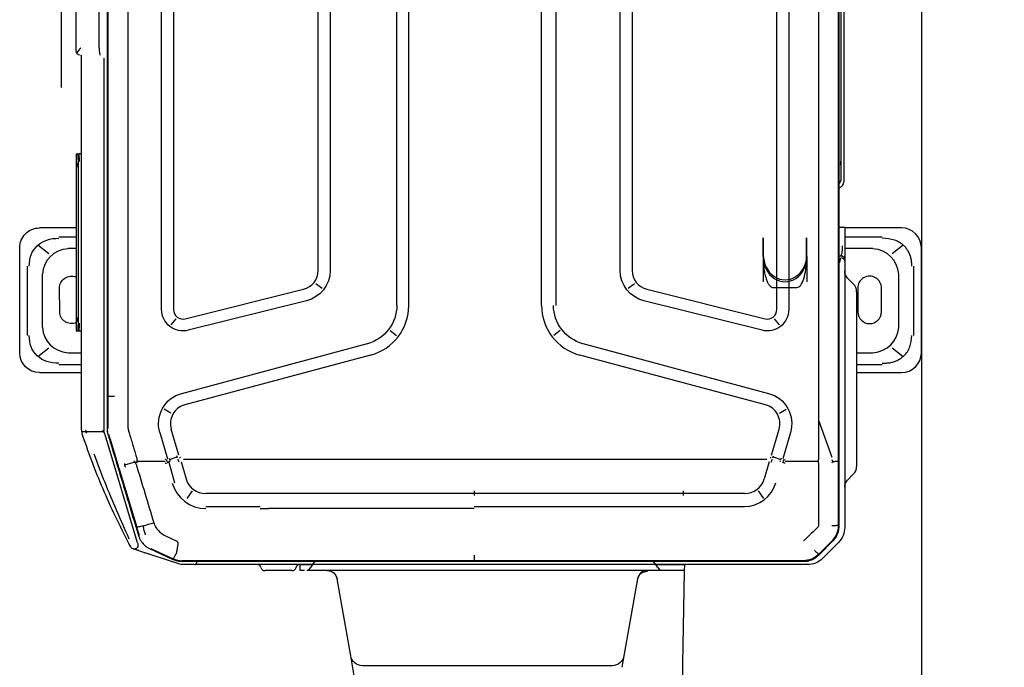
# Model space of a CAD drawing. Header units: millimetres. Extents: x 22250 to 51280, y -5012 to 7692.
# Tile 9 of 182: x 31045 to 31095, y -98 to -66. Entities that reach past the tile are written whole.
import ezdxf
from ezdxf import colors
from ezdxf.entities.mleader import LeaderData, LeaderLine
from ezdxf.math import Vec2, Vec3

# ---------------------------------------------------------------- set-up
doc = ezdxf.new("R2010")
doc.units = ezdxf.units.MM
doc.linetypes.add('CENTER', pattern=[50.8, 31.75, -6.35, 6.35, -6.35])
doc.layers.add('E_Gniazda', color=1, linetype='Continuous')
doc.layers.add('E_podklad', color=252, linetype='Continuous')
doc.styles.get("Standard").update_dxf_attribs({"font": 'arial.ttf'})

# ---------------------------------------------------------------- blocks, each defined once
blk = doc.blocks.new('A$C557f46fc')
at = {"linetype": 'Continuous'}
for p, q in [((204.132, 130.636), (193.532, 130.636)), ((195.38, 129.837), (202.388, 129.837)), ((191.532, 128.636), (191.532, 122.898)), ((193.262, 128.795), (194.15, 127.696)), ((201.568, 128.359), (196.201, 128.359)), ((203.618, 127.696), (204.506, 128.795)), ((206.132, 124.097), (206.132, 128.636)), ((192.42, 122.898), (192.42, 126.686)), ((200.008, 126.6), (197.608, 126.616)), ((205.348, 126.686), (205.348, 124.098)), ((193.614, 125.742), (193.614, 122.898)), ((204.154, 124.098), (204.154, 125.742)), ((197.608, 124.216), (200.008, 124.231)), ((197.175, 123.77), (196.595, 123.191)), ((197.967, 124.099), (201.086, 124.099)), ((201.086, 124.099), (212.486, 124.099)), ((212.486, 124.099), (215.606, 124.099)), ((216.977, 123.191), (216.398, 123.77)), ((221.597, 122.343), (41.441, 122.343)), ((47.889, 122.806), (186.892, 122.806)), ((48.756, 122.506), (186.592, 122.506)), ((215.06, 122.262), (131.419, 122.262)), ((191.452, 122.899), (193.332, 122.899)), ((191.452, 122.691), (191.452, 122.899)), ((191.452, 122.343), (191.452, 122.691)), ((193.332, 122.899), (194.732, 122.899)), ((194.332, 122.343), (194.332, 122.499)), ((194.732, 122.899), (194.873, 122.899)), ((194.873, 122.899), (221.756, 122.899)), ((221.507, 122.272), (215.06, 122.261)), ((221.586, 122.273), (221.506, 122.273)), ((222.423, 122.176), (222.4, 122.12)), ((223.283, 122.266), (224.88, 120.669)), ((210.917, 120.254), (214.66, 121.603)), ((224.448, 120.294), (223.099, 121.639)), ((224.544, 120.291), (223.124, 121.71)), ((215.098, 120.244), (215.098, 116.882)), ((224.448, 120.294), (224.488, 120.254)), ((225.01, 119.589), (224.957, 119.567)), ((194.232, 119.085), (192.532, 119.085)), ((194.232, 119.085), (192.532, 119.085)), ((194.232, 119.085), (192.532, 119.085)), ((194.432, 119.086), (192.732, 119.086)), ((194.432, 119.086), (192.732, 119.086)), ((194.432, 119.086), (192.732, 119.086)), ((194.432, 119.086), (192.732, 119.086)), ((194.432, 119.086), (192.732, 119.086)), ((194.432, 119.086), (192.732, 119.086)), ((194.432, 119.086), (192.732, 119.086)), ((194.432, 119.086), (192.732, 119.086)), ((194.432, 119.086), (192.732, 119.086)), ((194.432, 119.086), (192.732, 119.086)), ((194.432, 119.086), (192.732, 119.086)), ((194.432, 119.086), (192.732, 119.086)), ((194.432, 119.086), (192.732, 119.086)), ((194.432, 119.086), (192.732, 119.086)), ((194.432, 119.086), (192.732, 119.086)), ((194.432, 119.086), (192.732, 119.086)), ((194.432, 119.086), (192.732, 119.086)), ((194.432, 119.086), (192.732, 119.086)), ((194.432, 119.086), (192.732, 119.086)), ((194.432, 119.086), (192.732, 119.086)), ((194.432, 119.085), (192.732, 119.085)), ((194.432, 119.086), (196.972, 119.086)), ((194.432, 119.086), (196.972, 119.086)), ((194.432, 119.086), (196.972, 119.086)), ((194.432, 119.086), (196.972, 119.086)), ((194.432, 119.086), (196.972, 119.086)), ((194.432, 119.086), (196.972, 119.086)), ((194.432, 119.086), (196.972, 119.086)), ((194.432, 119.086), (196.972, 119.086)), ((194.432, 119.086), (196.972, 119.086)), ((194.432, 119.086), (196.972, 119.086)), ((225.112, 118.74), (225.112, 85.523)), ((225.176, 56.037), (225.176, 118.764)), ((225.512, 119.142), (225.512, 103.858)), ((63.274, 117.255), (199.765, 117.255)), ((212.183, 117.432), (214.839, 116.644)), ((201.328, 116.316), (200.697, 115.822)), ((210.218, 116.307), (209.827, 117.007)), ((214.462, 115.504), (211.842, 116.282)), ((214.634, 115.683), (214.894, 116.444)), ((215.088, 116.381), (215.002, 116.409)), ((199.765, 116.055), (63.274, 116.055)), ((203.212, 96.487), (208.232, 115.22)), ((214.661, 115.436), (214.783, 115.389)), ((215.122, 115.285), (216.859, 114.789)), ((194.232, 114.686), (192.532, 114.686)), ((194.232, 114.686), (192.532, 114.686)), ((194.232, 114.686), (192.532, 114.686)), ((194.432, 114.686), (192.732, 114.686)), ((194.432, 114.686), (192.732, 114.686)), ((194.432, 114.686), (192.732, 114.686)), ((194.432, 114.686), (192.732, 114.686)), ((194.432, 114.686), (192.732, 114.686)), ((194.432, 114.686), (192.732, 114.686)), ((194.432, 114.686), (192.732, 114.686)), ((194.432, 114.686), (192.732, 114.686)), ((194.432, 114.686), (192.732, 114.686)), ((194.432, 114.686), (192.732, 114.686)), ((194.432, 114.686), (192.732, 114.686)), ((194.432, 114.686), (192.732, 114.686)), ((194.432, 114.686), (192.732, 114.686)), ((194.432, 114.686), (192.732, 114.686)), ((194.432, 114.686), (192.732, 114.686)), ((194.432, 114.686), (192.732, 114.686)), ((194.432, 114.686), (192.732, 114.686)), ((194.432, 114.686), (192.732, 114.686)), ((194.432, 114.686), (192.732, 114.686)), ((194.432, 114.686), (192.732, 114.686)), ((194.432, 114.686), (192.732, 114.686)), ((194.432, 114.686), (196.972, 114.686)), ((194.432, 114.686), (196.972, 114.686)), ((194.432, 114.686), (196.972, 114.686)), ((194.432, 114.686), (196.972, 114.686)), ((194.432, 114.686), (196.972, 114.686)), ((194.432, 114.686), (196.972, 114.686)), ((194.432, 114.686), (196.972, 114.686)), ((194.432, 114.686), (196.972, 114.686)), ((194.432, 114.686), (196.972, 114.686)), ((194.432, 114.686), (196.972, 114.686)), ((197.72, 102.94), (200.696, 114.862)), ((201.86, 114.571), (198.884, 102.649)), ((209.391, 114.91), (204.372, 96.177)), ((214.858, 107.302), (214.858, 115.04)), ((218.072, 114.181), (218.831, 114.7)), ((218.342, 112.796), (218.342, 107.302)), ((219.642, 107.302), (219.642, 112.796)), ((214.858, 63.944), (214.858, 107.302)), ((218.342, 107.302), (218.342, 106.628)), ((219.642, 106.628), (219.642, 107.302)), ((218.536, 106.628), (218.07, 106.628)), ((218.342, 106.628), (218.342, 85.523)), ((219.642, 85.523), (219.642, 106.628)), ((225.514, 106.349), (225.512, 106.349)), ((225.514, 106.728), (226.114, 106.717)), ((225.514, 105.728), (225.514, 106.728)), ((226.114, 106.717), (226.114, 105.717)), ((226.114, 106.717), (226.214, 106.716)), ((226.214, 106.716), (235.514, 106.553)), ((235.514, 106.553), (241.514, 106.449)), ((225.514, 105.349), (225.512, 105.349)), ((225.514, 104.093), (225.514, 105.728)), ((226.114, 105.717), (226.114, 104.543)), ((226.114, 104.543), (226.114, 104.401)), ((226.114, 104.401), (226.114, 68.768)), ((225.514, 103.843), (225.176, 103.59)), ((225.512, 103.858), (225.512, 103.842)), ((225.514, 103.843), (225.514, 104.093)), ((225.761, 104.028), (225.514, 103.843)), ((225.514, 103.843), (225.514, 69.221)), ((225.514, 103.843), (225.514, 69.221)), ((225.761, 104.028), (226.075, 104.264)), ((67.22, 101.455), (195.818, 101.455)), ((197.162, 101.694), (197.655, 101.063)), ((226.941, 102.003), (234.723, 100.631)), ((234.723, 100.631), (235.873, 100.428)), ((195.818, 100.255), (67.22, 100.255)), ((235.714, 99.449), (235.714, 96.692)), ((235.714, 96.692), (235.714, 77.006)), ((131.419, 93.771), (199.349, 93.771)), ((201.891, 94.21), (202.379, 93.574)), ((199.349, 92.323), (131.419, 92.323)), ((218.07, 85.523), (218.536, 85.523)), ((218.342, 85.523), (218.342, 63.944)), ((219.858, 85.523), (219.858, 64.78)), ((225.112, 85.523), (225.112, 61.143)), ((199.349, 78.923), (131.619, 78.923)), ((199.349, 77.723), (131.619, 77.723)), ((201.891, 77.036), (202.379, 77.672)), ((235.714, 77.006), (235.714, 74.248)), ((208.232, 56.025), (203.212, 74.758)), ((204.372, 75.069), (209.391, 56.336)), ((239.101, 73.839), (234.723, 73.067)), ((234.723, 73.067), (226.941, 71.694)), ((67.22, 70.991), (195.818, 70.991)), ((195.818, 69.791), (67.22, 69.791)), ((197.655, 70.183), (197.162, 69.551)), ((198.884, 68.596), (201.86, 56.674)), ((225.176, 69.453), (225.514, 69.221)), ((225.512, 69.222), (225.512, 57.396)), ((225.514, 69.221), (225.761, 69.051)), ((225.514, 68.978), (225.514, 69.221)), ((225.514, 68.97), (225.514, 68.978)), ((225.514, 67.97), (225.514, 68.97)), ((226.093, 68.823), (225.761, 69.051)), ((200.696, 56.384), (197.72, 68.306)), ((226.114, 67.98), (225.514, 67.97)), ((226.114, 67.97), (225.514, 67.97)), ((225.798, 67.569), (225.649, 67.619)), ((226.114, 68.409), (226.114, 67.98)), ((226.114, 67.97), (226.114, 67.98)), ((226.112, 67.133), (226.112, 66.549)), ((226.112, 66.549), (226.112, 65.005)), ((219.858, 63.944), (219.858, 64.78)), ((226.112, 65.005), (226.112, 64.422)), ((214.858, 56.205), (214.858, 63.944)), ((218.342, 63.944), (218.342, 58.449)), ((219.642, 58.449), (219.642, 63.944)), ((225.798, 63.985), (225.649, 63.936)), ((225.112, 61.143), (225.112, 56.049)), ((218.072, 57.065), (218.831, 56.545)), ((225.502, 57.288), (225.502, 56.063)), ((214.462, 55.741), (211.842, 54.964)), ((214.661, 55.809), (214.783, 55.856)), ((215.122, 55.961), (216.859, 56.457)), ((225.466, 55.839), (224.103, 51.681)), ((63.274, 55.191), (199.765, 55.191)), ((200.697, 55.423), (201.328, 54.93)), ((210.218, 54.938), (209.827, 54.239)), ((214.893, 54.804), (214.634, 55.563)), ((215.077, 54.861), (215.223, 54.574)), ((215.186, 54.717), (217.242, 55.304)), ((222.617, 54.394), (223.105, 55.457)), ((223.881, 52.889), (224.918, 55.157)), ((223.926, 52.838), (224.98, 55.137)), ((225.072, 55.589), (225.127, 55.577)), ((199.765, 53.991), (63.274, 53.991)), ((212.183, 53.813), (214.839, 54.601)), ((215.098, 54.363), (215.098, 51.537)), ((223.343, 52.16), (223.384, 52.111)), ((224.102, 51.68), (223.91, 51.093)), ((223.326, 51.569), (212.4, 48.298)), ((215.181, 51.292), (215.484, 50.254)), ((215.74, 49.685), (221.715, 51.483)), ((208.525, 48.562), (208.525, 49.231)), ((212.762, 48.782), (212.375, 48.664)), ((212.762, 48.782), (215.542, 49.625)), ((173.367, 47.678), (49.115, 47.678)), ((51.267, 48.492), (211.771, 48.492)), ((131.619, 48.573), (208.525, 48.573)), ((212.088, 48.204), (174.402, 48.204)), ((208.525, 48.573), (211.323, 48.573)), ((211.323, 48.573), (211.758, 48.572)), ((212.087, 48.085), (211.932, 48.085)), ((212.088, 48.515), (212.071, 48.585)), ((212.075, 46.321), (212.086, 48.13)), ((174.101, 45.904), (174.082, 45.904)), ((211.587, 45.904), (174.101, 45.904)), ((184.049, 45.904), (184.045, 45.674)), ((201.938, 45.904), (201.942, 45.674)), ((204.154, 44.57), (204.154, 45.904)), ((205.348, 45.905), (205.348, 43.625)), ((206.132, 41.676), (206.132, 45.904)), ((173.668, 45.378), (48.046, 45.378)), ((173.687, 45.378), (173.668, 45.378)), ((184.045, 45.485), (184.045, 45.674)), ((184.844, 45.362), (201.144, 45.362)), ((184.844, 45.362), (184.844, 45.362)), ((201.142, 45.596), (184.845, 45.596)), ((185.044, 45.56), (185.044, 45.401)), ((185.047, 45.497), (185.05, 45.561)), ((185.448, 45.566), (200.54, 45.566)), ((185.448, 45.566), (185.448, 45.566)), ((185.449, 45.389), (200.541, 45.389)), ((191.532, 45.363), (191.532, 41.676)), ((192.42, 43.625), (192.42, 45.363)), ((193.614, 45.362), (193.614, 44.57)), ((200.937, 45.56), (200.94, 45.496)), ((200.938, 45.561), (200.94, 45.497)), ((200.944, 45.401), (200.944, 45.56)), ((201.144, 45.362), (201.144, 45.362)), ((201.942, 45.674), (201.942, 45.485)), ((200.008, 43.711), (197.608, 43.696)), ((194.151, 42.617), (193.262, 41.517)), ((196.201, 41.952), (201.568, 41.952)), ((204.506, 41.517), (203.617, 42.617)), ((202.388, 40.474), (195.38, 40.474)), ((204.132, 39.676), (193.532, 39.676))]:
    blk.add_line(p, q, dxfattribs=at)
at = {"linetype": 'CENTER'}
for p, q in [((194.532, 119.061), (192.532, 119.061)), ((197.532, 115.662), (197.532, 118.085)), ((192.532, 114.686), (194.532, 114.686)), ((169.356, 43.844), (177.356, 43.844))]:
    blk.add_line(p, q, dxfattribs=at)
at = {"linetype": 'Continuous'}
for centre, radius, start, end in [((193.532, 128.636), 2, 90, 180), ((204.132, 128.636), 2, 0, 90), ((197.6, 125.416), 1.2, 89.63839, 270.36161), ((200.001, 125.416), 1.185, 270.36161, 89.63839), ((197.967, 122.979), 1.12, 90, 135), ((215.606, 122.979), 1.12, 45, 90), ((186.892, 122.206), 0.6, 13.21487, 90), ((211.284, 114.403), 1.96, 73.47049, 165), ((199.765, 115.095), 0.96, 345.98334, 90), ((225.052, 103.858), 0.46, 358.01433, 0), ((195.818, 103.415), 1.96, 270, 345.9834), ((227.114, 102.988), 1, 180, 260), ((199.349, 97.523), 5.2, 269.99999, 345), ((199.349, 73.723), 5.2, 15, 89.99999), ((195.818, 67.831), 1.96, 14.0166, 90), ((225.652, 67.133), 0.46, 360, 71.56505), ((225.652, 64.422), 0.46, 288.43495, 0), ((225.192, 57.396), 0.32, 343.94769, 0), ((199.765, 56.151), 0.96, 270, 14.01666), ((211.284, 56.843), 1.96, 195, 286.52953), ((223.535, 51.234), 0.4, 298.06069, 341.84921)]:
    blk.add_arc(centre, radius, start, end, dxfattribs=at)
at = {"linetype": 'Continuous', "extrusion": (0, 0, -1)}
for centre, radius, start, end in [((-195.888, 123.899), 1, 225, 270), ((-217.684, 123.899), 1, 270, 315), ((-186.592, 121.906), 0.6, 90, 133.23138), ((-194.732, 122.499), 0.4, 0, 90), ((-221.756, 120.739), 2.16, 90, 135), ((-223.352, 119.142), 2.16, 135, 180), ((-199.765, 115.095), 2.16, 90, 194.01665), ((-211.284, 114.403), 3.16, 15, 106.52941), ((-195.818, 103.415), 3.16, 194.01661, 270), ((-234.514, 99.449), 1.2, 100, 180), ((-199.349, 97.523), 4, 195, 270.00001), ((-199.349, 73.723), 4, 90.00001, 165), ((-234.514, 74.248), 1.2, 180, 260), ((-227.114, 70.71), 1, 0, 80), ((-195.818, 67.831), 3.16, 90, 165.98339), ((-225.712, 67.808), 0.2, 288.43495, 0), ((-225.712, 63.746), 0.2, 0, 71.56505), ((-199.765, 56.151), 2.16, 165.98335, 270), ((-211.284, 56.843), 3.16, 253.47059, 345), ((-224.782, 56.063), 0.72, 180, 198.15079), ((-173.687, 45.778), 0.4, 180, 270), ((-197.6, 44.896), 1.2, 269.63839, 22.88407), ((-200.001, 44.896), 1.185, 156.80609, 269.63839), ((-193.532, 41.676), 2, 270, 0), ((-204.132, 41.676), 2, 180, 270)]:
    blk.add_arc(centre, radius, start, end, dxfattribs=at)
at = {"linetype": 'Continuous'}
for centre, major_axis, ratio, start_param, end_param in [((197.189, 124.618), (2.535, -3.139), 0.803018, 2.633487, 3.831894), ((200.579, 124.618), (-2.535, -3.139), 0.803018, 2.451291, 3.649699), ((184.798, 121.606), (2.173, 0), 0.414214, 1.392879, 1.570794), ((194.873, 122.499), (0, -0.4), 0.815365, 3.141593, 4.712389), ((194.232, 116.885), (-2.54, 0), 0.866025, 1.570796, 4.712389), ((194.232, 116.885), (-2.54, 0), 0.866025, 1.570796, 4.712389), ((194.232, 116.885), (-2.54, 0), 0.866025, 1.570796, 4.712389), ((194.432, 116.885), (2.54, 0), 0.866025, 4.712389, 7.853982), ((213.981, 113.771), (3.838, -1.128), 0.705879, 1.540462, 1.56897), ((214.687, 116.093), (3.825, -1.17), 0.178321, 1.484854, 1.57228), ((216.363, 112.796), (3.28, 0), 0.995519, 6.283185, 7.582721), ((216.251, 112.796), (2.092, 0), 0.995519, 6.283185, 7.558937), ((226.314, 102.988), (0.2, 0), 0.10051, 3.141593, 4.177762), ((227.114, 102.988), (0.174, 0.985), 0.898854, 1.745329, 3.141593), ((216.251, 58.449), (2.092, 0), 0.995519, 5.007433, 6.283185), ((216.33, 58.449), (3.528, 0), 0.995519, 4.991611, 6.283185), ((213.98, 57.48), (3.786, 1.292), 0.706819, 4.712403, 4.740904), ((214.687, 55.153), (3.825, 1.17), 0.178321, 4.710906, 4.798331), ((173.367, 47.805), (0.72, 0), 0.176327, 4.712389, 6.279863), ((173.367, 46.098), (-0.709, 0.709), 0.176327, 1.745329, 2.532861), ((184.845, 45.672), (-0.8, 0.002), 0.029834, 4.712454, 6.28325), ((201.142, 45.672), (0.8, 0.002), 0.029834, 6.28312, 7.853917), ((184.844, 45.383), (0.8, 0), 0.029837, 2.648555, 2.751427), ((184.845, 45.572), (0.7, 0), 0.029833, 1.570796, 3.141593), ((184.844, 45.383), (0.698, 0), 0.029837, 3.880383, 4.712389), ((185.448, 45.551), (0.5, 0), 0.029816, 1.570796, 3.141593), ((184.947, 45.651), (-0.1, 0), 0.999555, 1.570796, 1.896281), ((185.444, 45.401), (0.4, 0), 0.0299, 3.129347, 4.723791), ((200.54, 45.551), (0.5, 0), 0.029816, 0.323316, 1.570796), ((200.543, 45.401), (-0.4, 0), 0.0299, 1.564853, 3.144938), ((201.142, 45.572), (0.7, 0), 0.029833, 0, 1.570796), ((201.144, 45.383), (0.698, 0), 0.029837, 4.712389, 5.911815), ((197.189, 45.694), (2.535, 3.139), 0.803018, 2.451291, 3.649699), ((200.579, 45.694), (-2.535, 3.139), 0.803018, 2.633487, 3.831894)]:
    blk.add_ellipse(centre, major_axis=major_axis, ratio=ratio, start_param=start_param, end_param=end_param, dxfattribs=at)
at = {"linetype": 'CENTER'}
for centre, start_param, end_param in [((194.532, 118.085), 3.141593, 4.712389), ((194.532, 115.662), 1.570796, 3.141593)]:
    blk.add_ellipse(centre, major_axis=(-3, 0), ratio=0.325568, start_param=start_param, end_param=end_param, dxfattribs=at)
at = {"linetype": 'Continuous'}
for points, knots in [([(195.38, 129.664), (195.244, 129.663), (194.977, 129.662), (194.587, 129.595), (194.223, 129.481), (193.889, 129.32), (193.586, 129.116), (193.14, 128.706), (192.655, 127.899), (192.607, 127.109), (192.582, 126.686)], [0, 0, 0, 0, 0.088396, 0.173346, 0.25543, 0.335293, 0.413632, 0.491185, 0.72797, 1, 1, 1, 1]), ([(205.186, 126.686), (205.186, 126.834), (205.185, 127.121), (205.121, 127.539), (205.014, 127.925), (204.863, 128.278), (204.673, 128.594), (204.295, 129.06), (203.544, 129.581), (202.784, 129.635), (202.388, 129.664)], [0, 0, 0, 0, 0.095854, 0.186885, 0.2735, 0.35617, 0.435439, 0.51192, 0.746033, 1, 1, 1, 1]), ([(194.314, 122.534), (194.312, 122.537), (194.299, 122.549), (194.257, 122.575), (194.169, 122.606), (194.005, 122.644), (193.736, 122.68), (193.461, 122.687), (193.332, 122.691)], [0, 0, 0, 0, 0.033531, 0.165604, 0.326819, 0.467732, 0.750376, 1, 1, 1, 1]), ([(195.1, 122.343), (195.095, 122.345), (195.051, 122.363), (194.921, 122.416), (194.725, 122.481), (194.603, 122.493), (194.547, 122.499)], [0, 0, 0, 0, 0.023051, 0.207675, 0.629287, 1, 1, 1, 1]), ([(215.093, 121.693), (215.092, 121.743), (215.09, 121.848), (215.084, 121.99), (215.077, 122.131), (215.067, 122.229), (215.059, 122.268), (215.055, 122.272), (215.054, 122.273)], [0, 0, 0, 0, 0.153633, 0.320832, 0.49911, 0.748722, 0.930274, 1, 1, 1, 1]), ([(223.046, 121.691), (222.854, 121.87), (222.632, 122.012), (222.135, 122.216), (221.861, 122.27), (221.587, 122.272)], [0, 0, 0, 0, 0.487241, 0.487241, 1, 1, 1, 1]), ([(223.124, 121.71), (223.041, 121.787), (222.874, 121.939), (222.581, 122.115), (222.267, 122.245), (221.936, 122.327), (221.71, 122.338), (221.597, 122.343)], [0, 0, 0, 0, 0.200032, 0.400047, 0.600045, 0.800029, 1, 1, 1, 1]), ([(215.286, 120.255), (215.218, 120.249), (215.094, 120.238), (214.968, 120.249), (214.911, 120.254)], [0, 0, 0, 0, 0.543839, 1, 1, 1, 1]), ([(225.176, 118.764), (225.171, 118.877), (225.161, 119.103), (225.079, 119.434), (224.949, 119.748), (224.773, 120.04), (224.62, 120.207), (224.544, 120.291)], [0, 0, 0, 0, 0.199971, 0.399955, 0.599953, 0.799968, 1, 1, 1, 1]), ([(214.922, 116.861), (214.923, 116.862), (214.923, 116.862), (214.923, 116.864), (214.923, 116.865), (214.922, 116.868), (214.921, 116.869), (214.918, 116.875), (214.914, 116.879), (214.91, 116.882)], [0, 0, 0, 0, 0.093535, 0.093535, 0.207433, 0.207433, 0.397418, 0.397418, 1, 1, 1, 1]), ([(226.114, 104.401), (226.114, 104.371), (226.113, 104.344), (226.104, 104.303), (226.097, 104.287), (226.083, 104.271), (226.079, 104.267), (226.075, 104.264)], [0, 0, 0, 0, 0.458778, 0.458778, 0.863378, 0.863378, 1, 1, 1, 1]), ([(226.093, 68.823), (226.105, 68.815), (226.111, 68.803), (226.114, 68.78), (226.114, 68.774), (226.114, 68.768)], [0, 0, 0, 0, 0.756623, 0.756623, 1, 1, 1, 1]), ([(226.114, 68.768), (226.114, 68.747), (226.114, 68.721), (226.114, 68.674), (226.114, 68.654), (226.114, 68.634)], [0, 0, 0, 0, 0.612645, 0.612645, 1, 1, 1, 1]), ([(225.18, 57.581), (225.194, 57.574), (225.236, 57.55), (225.346, 57.488), (225.48, 57.415), (225.502, 57.402), (225.512, 57.396)], [0, 0, 0, 0, 0.071285, 0.22784, 0.631675, 1, 1, 1, 1]), ([(223.105, 55.457), (223.118, 55.483), (223.144, 55.535), (223.207, 55.598), (223.291, 55.625), (223.406, 55.63), (223.52, 55.621), (223.633, 55.605), (223.801, 55.579), (223.994, 55.545), (224.212, 55.503), (224.32, 55.482), (224.374, 55.471)], [0, 0, 0, 0, 0.063445, 0.125642, 0.187788, 0.250693, 0.375623, 0.438172, 0.500645, 0.750303, 0.875197, 1, 1, 1, 1]), ([(224.915, 55.159), (225.041, 55.436), (225.111, 55.742), (225.112, 56.049), (225.112, 56.049), (225.112, 56.049)], [0, 0, 0, 0, 0.999505, 0.999505, 1, 1, 1, 1]), ([(224.98, 55.137), (225.019, 55.233), (225.097, 55.424), (225.163, 55.728), (225.172, 55.934), (225.176, 56.037)], [0, 0, 0, 0, 0.333339, 0.666672, 1, 1, 1, 1]), ([(224.4, 55.462), (224.459, 55.431), (224.573, 55.371), (224.707, 55.295), (224.804, 55.237), (224.865, 55.197), (224.9, 55.172), (224.917, 55.158), (224.923, 55.152), (224.925, 55.152), (224.925, 55.151)], [0, 0, 0, 0, 0.196304, 0.378613, 0.540984, 0.680096, 0.794866, 0.885682, 0.95364, 1, 1, 1, 1]), ([(214.922, 54.385), (214.923, 54.384), (214.923, 54.383), (214.923, 54.381), (214.923, 54.38), (214.922, 54.378), (214.921, 54.376), (214.918, 54.37), (214.914, 54.367), (214.91, 54.363)], [0, 0, 0, 0, 0.093535, 0.093535, 0.207433, 0.207433, 0.397418, 0.397418, 1, 1, 1, 1]), ([(215.38, 51.426), (216.343, 51.716), (217.307, 52.007), (219.275, 52.599), (220.278, 52.901), (221.282, 53.203)], [0, 0, 0, 0, 0.489998, 0.489998, 1, 1, 1, 1]), ([(222.587, 51.671), (222.681, 51.703), (222.872, 51.769), (223.138, 51.918), (223.385, 52.103), (223.603, 52.322), (223.789, 52.567), (223.881, 52.748), (223.926, 52.838)], [0, 0, 0, 0, 0.163038, 0.329712, 0.498444, 0.667536, 0.835268, 1, 1, 1, 1]), ([(224.273, 52.201), (224.346, 52.422), (224.403, 52.597), (224.435, 52.693), (224.437, 52.702), (224.435, 52.694)], [0, 0, 0, 0, 0.718874, 0.718874, 1, 1, 1, 1]), ([(212.398, 48.585), (212.5, 48.616), (212.602, 48.646), (213.113, 48.801), (213.521, 48.925), (215.562, 49.544), (217.196, 50.039), (220.082, 50.913), (221.334, 51.292), (222.587, 51.671)], [0, 0, 0, 0, 0.030057, 0.030057, 0.150285, 0.150285, 0.631198, 0.631198, 1, 1, 1, 1]), ([(222.507, 52.38), (222.496, 52.377), (222.485, 52.373), (222.334, 52.322), (222.193, 52.279), (221.908, 52.201), (221.764, 52.167), (221.61, 52.137), (221.601, 52.135), (221.591, 52.133)], [0, 0, 0, 0, 0.036866, 0.036866, 0.504384, 0.504384, 0.969691, 0.969691, 1, 1, 1, 1]), ([(221.591, 52.133), (221.617, 52.039), (221.64, 51.948), (221.678, 51.785), (221.693, 51.712), (221.713, 51.593), (221.718, 51.545), (221.718, 51.492), (221.716, 51.477), (221.709, 51.47), (221.708, 51.47), (221.707, 51.469)], [0, 0, 0, 0, 0.2609, 0.2609, 0.5218, 0.5218, 0.782701, 0.782701, 0.970671, 0.970671, 1, 1, 1, 1]), ([(224.103, 51.681), (224.082, 51.617), (224.06, 51.552), (224.011, 51.401), (223.983, 51.314), (223.941, 51.189), (223.928, 51.149), (223.915, 51.109)], [0, 0, 0, 0, 0.339989, 0.339989, 0.792222, 0.792222, 1, 1, 1, 1]), ([(212.058, 50.666), (212.25, 50.724), (212.635, 50.841), (213.213, 51.016), (213.791, 51.192), (214.176, 51.308), (214.446, 51.39), (214.523, 51.414), (214.703, 51.468), (214.807, 51.5), (214.91, 51.531)], [0, 0, 0, 0, 0.202609, 0.405217, 0.607826, 0.810435, 0.810435, 0.891478, 0.891478, 1, 1, 1, 1]), ([(223.705, 50.871), (221.917, 49.918), (220.087, 49.039), (216.363, 47.433), (214.466, 46.707), (212.543, 46.061)], [0, 0, 0, 0, 0.5, 0.5, 1, 1, 1, 1]), ([(214.32, 47.162), (215.286, 47.509), (216.246, 47.874), (219.12, 49.02), (221.01, 49.854), (222.895, 50.7), (222.895, 50.7), (222.895, 50.7)], [0, 0, 0, 0, 0.332003, 0.332003, 0.999956, 0.999956, 1, 1, 1, 1]), ([(215.286, 51.545), (215.24, 51.543), (215.117, 51.537), (214.993, 51.534), (214.915, 51.532)], [0, 0, 0, 0, 0.371371, 1, 1, 1, 1]), ([(215.341, 51.406), (215.291, 51.369), (215.19, 51.293), (215.082, 51.229), (215.028, 51.197)], [0, 0, 0, 0, 0.499901, 1, 1, 1, 1]), ([(223.326, 51.569), (223.359, 51.578), (223.392, 51.585), (223.599, 51.617), (223.767, 51.573), (223.939, 51.393), (223.951, 51.275), (223.921, 51.134), (223.916, 51.113), (223.91, 51.093)], [0, 0, 0, 0, 0.082224, 0.082224, 0.505542, 0.505542, 0.92886, 0.92886, 1, 1, 1, 1]), ([(223.723, 50.881), (223.723, 50.881), (223.72, 50.879), (223.709, 50.874), (223.707, 50.872), (223.705, 50.871)], [0, 0, 0, 0, 0.812779, 0.812779, 1, 1, 1, 1]), ([(215.356, 50.237), (215.368, 50.236), (215.391, 50.234), (215.437, 50.242), (215.493, 50.255), (215.56, 50.278), (215.599, 50.304), (215.618, 50.317)], [0, 0, 0, 0, 0.124243, 0.250099, 0.500246, 0.750314, 1, 1, 1, 1]), ([(211.771, 48.492), (211.878, 48.496), (212.09, 48.503), (212.295, 48.558), (212.398, 48.585)], [0, 0, 0, 0, 0.501074, 1, 1, 1, 1]), ([(212.4, 48.298), (212.322, 48.272), (212.247, 48.24), (212.145, 48.177), (212.114, 48.153), (212.09, 48.11), (212.087, 48.097), (212.087, 48.085)], [0, 0, 0, 0, 0.616187, 0.616187, 0.899223, 0.899223, 1, 1, 1, 1]), ([(212.088, 45.946), (211.94, 45.921), (211.79, 45.907), (211.625, 45.904), (211.611, 45.904), (211.595, 45.904), (211.593, 45.904), (211.59, 45.904), (211.589, 45.904), (211.587, 45.904)], [0, 0, 0, 0, 0.895051, 0.895051, 0.981123, 0.981123, 0.990548, 0.990548, 1, 1, 1, 1]), ([(212.03, 46.323), (211.991, 46.34), (211.952, 46.358), (211.912, 46.376), (211.911, 46.377), (211.909, 46.378)], [0, 0, 0, 0, 0.963467, 0.963467, 1, 1, 1, 1]), ([(212.03, 46.323), (212.036, 46.32), (212.043, 46.319), (212.056, 46.318), (212.063, 46.318), (212.079, 46.322), (212.088, 46.326), (212.1, 46.333), (212.104, 46.336), (212.108, 46.339)], [0, 0, 0, 0, 0.246944, 0.246944, 0.491708, 0.491708, 0.827112, 0.827112, 1, 1, 1, 1]), ([(212.073, 46.02), (212.073, 46.022), (212.072, 46.025), (212.07, 46.073), (212.066, 46.13), (212.064, 46.233), (212.064, 46.275), (212.067, 46.319)], [0, 0, 0, 0, 0.037359, 0.037359, 0.637819, 0.637819, 1, 1, 1, 1]), ([(212.543, 46.061), (212.542, 46.06), (212.54, 46.059), (212.526, 46.055), (212.514, 46.051), (212.434, 46.025), (212.366, 46.006), (212.228, 45.972), (212.158, 45.958), (212.088, 45.946)], [0, 0, 0, 0, 0.010318, 0.010318, 0.093061, 0.093061, 0.548137, 0.548137, 1, 1, 1, 1]), ([(212.242, 46.447), (212.241, 46.446), (212.24, 46.445), (212.195, 46.408), (212.152, 46.374), (212.108, 46.339)], [0, 0, 0, 0, 0.029461, 0.029461, 1, 1, 1, 1]), ([(184.045, 45.483), (184.046, 45.469), (184.05, 45.447), (184.066, 45.419), (184.085, 45.402), (184.102, 45.392), (184.116, 45.386), (184.131, 45.382), (184.161, 45.377), (184.21, 45.373), (184.296, 45.37), (184.333, 45.369)], [0, 0, 0, 0, 0.065305, 0.116297, 0.160097, 0.198956, 0.23575, 0.282457, 0.373365, 0.758577, 1, 1, 1, 1]), ([(201.005, 45.556), (201.007, 45.556), (201.014, 45.556), (201.017, 45.555), (201.016, 45.555)], [0, 0, 0, 0, 0.175946, 1, 1, 1, 1]), ([(201.794, 45.377), (201.812, 45.374), (201.842, 45.379), (201.874, 45.387), (201.898, 45.399), (201.92, 45.418), (201.938, 45.447), (201.942, 45.47), (201.942, 45.483)], [0, 0, 0, 0, 0.498479, 0.626522, 0.703686, 0.792587, 0.893399, 1, 1, 1, 1]), ([(195.38, 40.647), (194.566, 40.622), (193.831, 40.908), (192.823, 41.982), (192.555, 42.762), (192.582, 43.625)], [0, 0, 0, 0, 0.5, 0.5, 1, 1, 1, 1]), ([(205.186, 43.625), (205.213, 42.762), (204.945, 41.982), (203.937, 40.908), (203.202, 40.622), (202.388, 40.647)], [0, 0, 0, 0, 0.5, 0.5, 1, 1, 1, 1])]:
    blk.add_open_spline(points, degree=3, knots=knots, dxfattribs=at)
for points, degree in [([(196.622, 123.183), (196.271, 122.975)], 1), ([(214.913, 121.603), (214.973, 121.633), (215.033, 121.663), (215.093, 121.693)], 3), ([(215.093, 121.693), (215.154, 121.663), (215.215, 121.633), (215.275, 121.604)], 3), ([(223.046, 121.705), (223.064, 121.688), (223.083, 121.67), (223.101, 121.652)], 3), ([(131.419, 120.255), (159.249, 120.255), (187.08, 120.255), (214.91, 120.255)], 3), ([(214.91, 120.255), (214.91, 120.254), (214.911, 120.254), (214.911, 120.254)], 3), ([(215.288, 120.255), (215.287, 120.255), (215.287, 120.255), (215.286, 120.255)], 3), ([(215.288, 120.255), (217.381, 120.258), (219.475, 120.262), (221.568, 120.265)], 3), ([(221.568, 120.265), (221.589, 120.265), (221.631, 120.257), (221.666, 120.234), (221.681, 120.219)], 3), ([(221.681, 120.219), (222.14, 119.761), (222.599, 119.303), (223.058, 118.845)], 3), ([(224.488, 120.254), (224.883, 119.854), (225.11, 119.303), (225.112, 118.74)], 3), ([(223.058, 118.845), (223.073, 118.83), (223.096, 118.795), (223.105, 118.755), (223.105, 118.734)], 3), ([(214.784, 116.477), (214.785, 116.477), (214.785, 116.477), (214.785, 116.478)], 3), ([(215.286, 116.882), (215.286, 116.839), (215.28, 116.795), (215.267, 116.753)], 3), ([(214.741, 115.644), (214.67, 115.671), (214.598, 115.696), (214.525, 115.718)], 3), ([(215.168, 115.494), (215.065, 115.524), (214.963, 115.558), (214.863, 115.597)], 3), ([(225.5, 103.828), (225.5, 103.837), (225.499, 103.846), (225.498, 103.855)], 3), ([(215.168, 55.751), (215.065, 55.722), (214.963, 55.687), (214.863, 55.649)], 3), ([(214.741, 55.602), (214.67, 55.575), (214.598, 55.55), (214.525, 55.528)], 3), ([(214.784, 54.769), (214.785, 54.768), (214.785, 54.768), (214.785, 54.768)], 3), ([(224.374, 55.471), (224.383, 55.469), (224.392, 55.466), (224.4, 55.462)], 3), ([(224.924, 55.15), (224.925, 55.15), (224.925, 55.151), (224.925, 55.151)], 3), ([(215.286, 54.363), (215.286, 54.407), (215.28, 54.451), (215.267, 54.493)], 3), ([(221.282, 53.203), (221.853, 53.392), (222.365, 53.846), (222.617, 54.394)], 3), ([(221.591, 52.133), (221.493, 52.485), (221.389, 52.842), (221.282, 53.203)], 3), ([(221.591, 52.133), (221.591, 52.133)], 1), ([(221.707, 51.469), (221.988, 51.554), (222.268, 51.637), (222.546, 51.72)], 3), ([(214.91, 51.531), (214.912, 51.531), (214.913, 51.532), (214.915, 51.532)], 3), ([(215.204, 51.306), (215.153, 51.374), (215.121, 51.454), (215.106, 51.537)], 3), ([(215.341, 51.406), (215.352, 51.415), (215.366, 51.422), (215.38, 51.426)], 3), ([(131.619, 50.58), (158.239, 50.58), (184.858, 50.58), (211.477, 50.58)], 3), ([(215.316, 50.244), (215.329, 50.242), (215.343, 50.24), (215.356, 50.237)], 3), ([(215.733, 49.671), (215.67, 49.652), (215.608, 49.633), (215.545, 49.614)], 3), ([(215.618, 50.317), (215.628, 50.326), (215.638, 50.335), (215.648, 50.345)], 3)]:
    blk.add_open_spline(points, degree=degree, dxfattribs=at)
for points, weights, degree in [([(221.576, 121.614), (221.559, 122.271), (221.495, 122.283)], [0.999995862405, 0.797858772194, 1], 2), ([(224.061, 119.84), (224.471, 120.27), (224.449, 120.307)], [0.999996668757, 0.819896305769, 1], 2), ([(224.543, 85.523), (225.111, 85.523), (225.122, 85.523)], [1, 0.828621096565, 1], 2), ([(211.477, 50.58), (211.674, 50.58), (211.869, 50.609), (212.058, 50.666)], [1, 0.992787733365, 0.992787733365, 1], 3)]:
    blk.add_rational_spline(points, weights, degree=degree, dxfattribs=at)

msp = doc.modelspace()

# ---------------------------------------------------------------- linework, layer by layer
at = {"layer": 'E_podklad', "ltscale": 2}
msp.add_line((31090.63, 71.375), (31090.63, -886.625), dxfattribs=at)

# ---------------------------------------------------------------- block references
at = {"xscale": 0.5, "yscale": 0.5, "zscale": 0.5, "rotation": 270}
msp.add_blockref('A$C557f46fc', (31025.312, 19.676), dxfattribs=at)

# ---------------------------------------------------------------- leaders
at = {"layer": 'E_Gniazda', "color": 30, "linetype": 'ByBlock', "lineweight": -3, "ltscale": 20}
ml = msp.add_multileader_mtext('Standard', dxfattribs=at)
ml.set_content('{\\Fsimplex|c0;Jedn. zewn. klim.\\PP=4,0kW\\PR1/32}', color=30)
ml.set_leader_properties()
ml.build(insert=Vec2(0, 0))
ml.multileader.update_dxf_attribs({"text_left_attachment_type": 5, "text_right_attachment_type": 5})
ctx = ml.context
ctx.base_point, ctx.char_height, ctx.plane_origin = Vec3(31158.001, -79.091), 20, Vec3(32970.951, 75.349)
ctx.left_attachment, ctx.right_attachment = 5, 5
notes = []
notes.append((ctx, [(0, (1, 1, 0), (31150.001, -79.091), (1, 0), 8, [(6, [(31068.777, 8.652)], 0, [])])]))
ctx.mtext.insert, ctx.mtext.flow_direction = Vec3(31160.001, 18.052), 5
for ctx, leaders in notes:
    for number, flags, end, landing, length, lines in leaders:
        leader = LeaderData()
        leader.index, (leader.has_last_leader_line, leader.has_dogleg_vector, leader.attachment_direction) = number, flags
        leader.last_leader_point, leader.dogleg_vector, leader.dogleg_length = Vec3(end), Vec3(landing), length
        for number, points, colour, breaks in lines:
            line = LeaderLine()
            line.index, line.vertices, line.color, line.breaks = number, Vec3.list(points), colors.encode_raw_color(colour), breaks
            leader.lines.append(line)
        ctx.leaders.append(leader)

doc.saveas('drawing.dxf')
